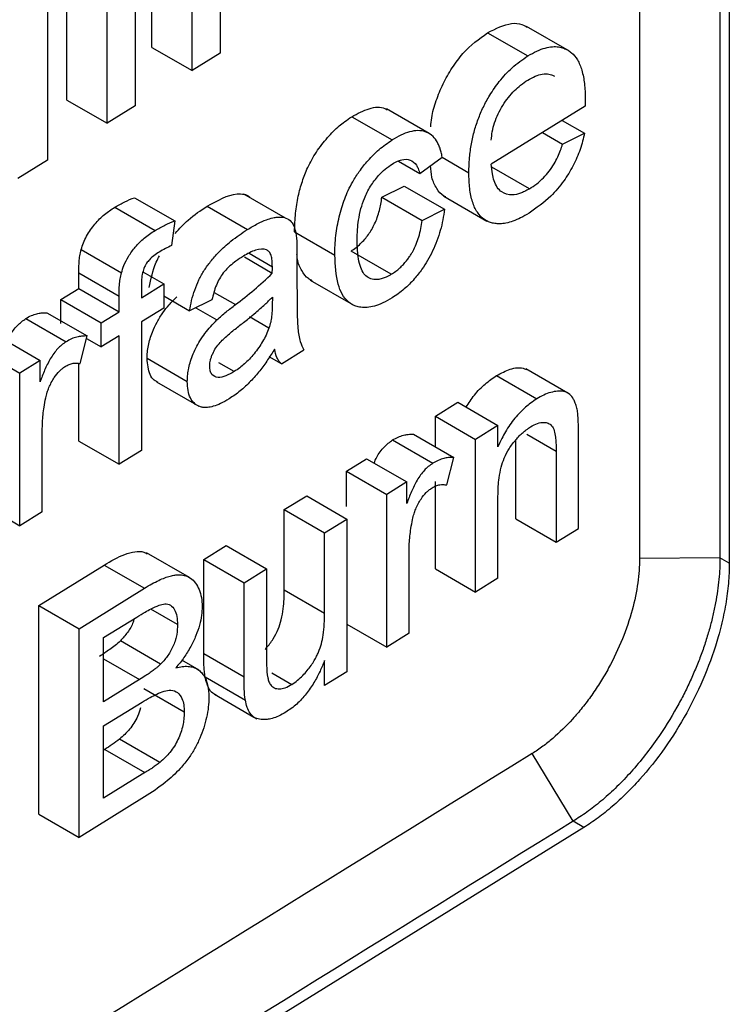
# Model space of a CAD drawing. Header units: millimetres. Extents: x -155 to 1130, y -373 to 1265.
# Tile 186 of 198: x 1073 to 1083, y 939 to 953. Entities that reach past the tile are written whole.
import ezdxf

# ---------------------------------------------------------------- set-up
doc = ezdxf.new("R2010")
doc.units = ezdxf.units.MM

msp = doc.modelspace()

# ---------------------------------------------------------------- linework, layer by layer
at = {"color": 7, "linetype": 'Continuous', "lineweight": 25}
for p, q in [((1081.814, 961.856), (1081.814, 945.525)), ((1082.945, 961.867), (1082.945, 945.537)), ((1083.076, 961.791), (1083.076, 945.461)), ((1074.958, 952.712), (1074.958, 956.068)), ((1075.524, 952.386), (1075.524, 955.741)), ((1073.763, 951.972), (1073.763, 955.328)), ((1074.724, 955.246), (1074.724, 951.89)), ((1075.919, 955.134), (1075.919, 952.63)), ((1074.329, 951.646), (1074.329, 955.001)), ((1073.493, 954.484), (1073.493, 951.128)), ((1079.678, 952.918), (1080.244, 952.592)), ((1080.83, 952.659), (1080.227, 953.007)), ((1074.958, 952.712), (1075.524, 952.386)), ((1075.919, 952.63), (1075.524, 952.386)), ((1073.763, 951.972), (1074.329, 951.646)), ((1081.051, 951.983), (1081.05, 951.886)), ((1074.724, 951.89), (1074.329, 951.646)), ((1078.857, 951.5), (1078.259, 951.846)), ((1081.05, 951.886), (1079.73, 951.069)), ((1077.769, 951.737), (1078.335, 951.41)), ((1080.727, 951.686), (1081.041, 951.504)), ((1080.45, 951.515), (1080.733, 951.351)), ((1080.733, 951.351), (1081.041, 951.504)), ((1073.493, 951.128), (1073.075, 950.87)), ((1078.424, 951.111), (1078.726, 950.937)), ((1078.726, 950.937), (1079.041, 951.169)), ((1079.039, 951.167), (1079.415, 950.95)), ((1080.266, 950.723), (1079.737, 951.028)), ((1078.192, 950.605), (1078.506, 950.763)), ((1078.506, 950.763), (1079.072, 950.436)), ((1074.715, 950.599), (1075.281, 950.273)), ((1076.838, 950.309), (1076.251, 950.647)), ((1078.192, 950.605), (1078.758, 950.279)), ((1079.065, 950.619), (1079.669, 950.271)), ((1074.437, 950.464), (1075.003, 950.137)), ((1075.735, 950.478), (1076.301, 950.151)), ((1078.758, 950.279), (1079.072, 950.436)), ((1075.281, 950.273), (1075.237, 949.925)), ((1076.965, 950.12), (1077.531, 949.793)), ((1073.965, 949.869), (1074.531, 949.542)), ((1076.259, 949.766), (1076.651, 949.539)), ((1076.326, 949.817), (1076.653, 949.628)), ((1076.999, 949.79), (1076.999, 949.331)), ((1078.325, 949.522), (1077.759, 949.848)), ((1073.931, 949.323), (1073.931, 949.541)), ((1073.931, 949.541), (1074.497, 949.215)), ((1074.833, 949.555), (1075.127, 949.386)), ((1073.68, 949.167), (1073.931, 949.323)), ((1073.931, 949.323), (1074.497, 948.996)), ((1074.812, 949.191), (1075.127, 949.386)), ((1074.812, 949.373), (1074.812, 949.191)), ((1075.127, 949.386), (1075.127, 949.047)), ((1077.186, 949.438), (1077.788, 949.091)), ((1073.68, 948.829), (1073.68, 949.167)), ((1073.68, 949.167), (1074.246, 948.841)), ((1074.497, 948.996), (1074.497, 949.215)), ((1075.127, 949.217), (1075.489, 949.008)), ((1076.653, 949.201), (1076.651, 949.091)), ((1075.127, 949.047), (1074.812, 948.852)), ((1075.804, 949.165), (1075.489, 949.008)), ((1075.577, 949.052), (1075.874, 948.881)), ((1073.187, 948.9), (1073.753, 948.573)), ((1073.482, 948.982), (1074.048, 948.655)), ((1074.246, 948.841), (1074.497, 948.996)), ((1076.605, 948.765), (1076.331, 948.923)), ((1074.246, 948.502), (1074.246, 948.841)), ((1074.812, 948.852), (1074.812, 947.046)), ((1072.821, 948.636), (1073.387, 948.309)), ((1073.949, 948.268), (1074.048, 948.655)), ((1074.039, 948.621), (1074.246, 948.502)), ((1074.497, 948.658), (1074.246, 948.502)), ((1074.497, 946.851), (1074.497, 948.658)), ((1072.538, 948.46), (1073.104, 948.134)), ((1074.891, 948.341), (1075.457, 948.014)), ((1076.779, 948.263), (1076.607, 948.362)), ((1076.779, 948.263), (1077.093, 948.458)), ((1073.387, 948.309), (1073.104, 948.134)), ((1073.387, 948.01), (1073.387, 948.309)), ((1073.931, 947.178), (1073.931, 948.268)), ((1076.116, 948.154), (1075.9, 948.279)), ((1073.104, 945.988), (1073.104, 948.134)), ((1079.804, 948.097), (1080.371, 947.771)), ((1080.808, 947.849), (1080.215, 948.192)), ((1075.024, 948.01), (1075.618, 947.667)), ((1078.944, 947.527), (1079.258, 947.722)), ((1079.258, 947.722), (1079.824, 947.395)), ((1078.944, 947.098), (1078.944, 947.527)), ((1078.944, 947.527), (1079.51, 947.2)), ((1079.824, 947.395), (1079.51, 947.2)), ((1079.824, 947.096), (1079.824, 947.395)), ((1073.418, 946.183), (1073.418, 947.323)), ((1078.638, 947.274), (1079.204, 946.948)), ((1080.957, 945.95), (1080.957, 947.263)), ((1073.931, 947.178), (1074.497, 946.851)), ((1078.343, 947.193), (1078.909, 946.866)), ((1079.51, 945.055), (1079.51, 947.2)), ((1080.076, 946.082), (1080.076, 947.197)), ((1074.812, 947.046), (1074.497, 946.851)), ((1080.642, 947.037), (1080.642, 945.756)), ((1077.694, 946.753), (1077.977, 946.928)), ((1077.977, 946.928), (1078.543, 946.602)), ((1079.105, 946.56), (1079.204, 946.948)), ((1077.694, 946.256), (1077.694, 946.753)), ((1077.694, 946.753), (1078.26, 946.426)), ((1078.543, 946.602), (1078.26, 946.426)), ((1078.543, 946.302), (1078.543, 946.602)), ((1078.944, 945.381), (1078.944, 946.608)), ((1076.821, 946.213), (1077.136, 946.408)), ((1077.136, 946.408), (1077.702, 946.081)), ((1078.26, 944.281), (1078.26, 946.426)), ((1079.824, 945.249), (1079.824, 946.4)), ((1072.538, 946.315), (1073.104, 945.988)), ((1073.418, 946.183), (1073.104, 945.988)), ((1076.821, 945.086), (1076.821, 946.213)), ((1076.821, 946.213), (1077.387, 945.886)), ((1077.387, 945.886), (1077.702, 946.081)), ((1077.702, 946.081), (1077.702, 943.935)), ((1080.076, 946.082), (1080.642, 945.756)), ((1077.387, 944.759), (1077.387, 945.886)), ((1080.642, 945.756), (1080.957, 945.95)), ((1075.689, 945.512), (1076.003, 945.707)), ((1076.003, 945.707), (1076.569, 945.38)), ((1075.487, 945.257), (1074.885, 945.605)), ((1078.574, 944.475), (1078.574, 945.615)), ((1073.369, 944.866), (1074.288, 945.435)), ((1074.288, 945.435), (1074.854, 945.108)), ((1075.689, 944.189), (1075.689, 945.512)), ((1075.689, 945.512), (1076.255, 945.185)), ((1082.945, 945.537), (1081.814, 945.525)), ((1083.076, 945.461), (1082.945, 945.537)), ((1076.255, 945.185), (1076.569, 945.38)), ((1076.569, 945.38), (1076.569, 944.213)), ((1078.944, 945.381), (1079.51, 945.055)), ((1076.255, 943.862), (1076.255, 945.185)), ((1079.824, 945.249), (1079.51, 945.055)), ((1073.935, 944.54), (1074.854, 945.108)), ((1076.821, 945.086), (1077.387, 944.759)), ((1073.369, 941.93), (1073.369, 944.866)), ((1073.369, 944.866), (1073.935, 944.54)), ((1075.319, 944.599), (1074.943, 944.816)), ((1074.281, 944.415), (1074.749, 944.704)), ((1077.702, 944.603), (1078.26, 944.281)), ((1073.935, 941.604), (1073.935, 944.54)), ((1078.574, 944.475), (1078.26, 944.281)), ((1074.281, 943.512), (1074.281, 944.415)), ((1075.082, 944.042), (1074.516, 944.369)), ((1075.689, 944.189), (1076.255, 943.862)), ((1075.623, 943.955), (1075.378, 944.097)), ((1077.387, 943.741), (1077.387, 944.091)), ((1076.645, 943.919), (1076.927, 943.757)), ((1077.702, 943.935), (1077.387, 943.741)), ((1074.787, 943.825), (1074.281, 943.512)), ((1075.706, 943.862), (1076.273, 943.536)), ((1075.414, 943.366), (1074.848, 943.693)), ((1074.281, 943.173), (1074.822, 943.508)), ((1075.84, 943.617), (1076.393, 943.298)), ((1076.395, 943.297), (1076.434, 943.274)), ((1074.281, 942.157), (1074.281, 943.173)), ((1075.072, 942.66), (1074.506, 942.987)), ((1074.296, 942.843), (1074.281, 942.834)), ((1074.296, 942.843), (1074.862, 942.516)), ((1080.88, 941.832), (1080.305, 942.783)), ((1074.862, 942.516), (1074.281, 942.157)), ((1074.856, 942.174), (1073.935, 941.604)), ((1073.369, 941.93), (1073.935, 941.604)), ((1081.03, 941.744), (1080.88, 941.832)), ((1081.03, 941.744), (1044.203, 918.946))]:
    msp.add_line(p, q, dxfattribs=at)
at = {"color": 8, "linetype": 'Continuous', "lineweight": 25}
for p, q in [((1075.834, 949.267), (1076.133, 949.095)), ((1080.23, 947.275), (1080.642, 947.037)), ((1074.281, 944.117), (1074.787, 943.825))]:
    msp.add_line(p, q, dxfattribs=at)
at = {"color": 7, "linetype": 'Continuous', "lineweight": 25}
for points, knots in [([(1079.678, 952.918), (1079.794, 952.976), (1079.966, 953.061), (1080.149, 953.049), (1080.213, 953.009), (1080.237, 952.994)], [0, 0, 0, 0, 0.555682, 0.831508, 1, 1, 1, 1]), ([(1078.88, 951.596), (1078.883, 951.638), (1078.891, 951.755), (1078.952, 951.962), (1079.048, 952.201), (1079.176, 952.426), (1079.38, 952.701), (1079.559, 952.831), (1079.678, 952.918)], [0, 0, 0, 0, 0.086508, 0.24225, 0.391778, 0.544289, 0.696173, 1, 1, 1, 1]), ([(1080.244, 952.592), (1080.287, 952.616), (1080.369, 952.664), (1080.486, 952.706), (1080.588, 952.724), (1080.676, 952.722), (1080.749, 952.703), (1080.808, 952.674), (1080.876, 952.626), (1080.948, 952.54), (1081.008, 952.39), (1081.046, 952.204), (1081.05, 952.058), (1081.051, 951.983)], [0, 0, 0, 0, 0.092481, 0.178065, 0.256717, 0.328398, 0.39321, 0.451214, 0.502298, 0.613388, 0.733397, 0.862253, 1, 1, 1, 1]), ([(1079.415, 950.95), (1079.417, 951.013), (1079.419, 951.137), (1079.444, 951.329), (1079.483, 951.517), (1079.542, 951.699), (1079.617, 951.874), (1079.715, 952.054), (1079.849, 952.247), (1080.03, 952.445), (1080.169, 952.54), (1080.244, 952.592)], [0, 0, 0, 0, 0.110771, 0.216259, 0.316376, 0.411289, 0.500851, 0.592825, 0.706661, 0.842284, 1, 1, 1, 1]), ([(1079.73, 951.408), (1079.734, 951.447), (1079.741, 951.526), (1079.785, 951.693), (1079.866, 951.862), (1079.97, 952.01), (1080.054, 952.105), (1080.147, 952.187), (1080.209, 952.229), (1080.243, 952.252)], [0, 0, 0, 0, 0.124876, 0.250055, 0.498467, 0.622377, 0.7489, 0.86507, 1, 1, 1, 1]), ([(1080.243, 952.252), (1080.278, 952.272), (1080.348, 952.312), (1080.449, 952.341), (1080.526, 952.343), (1080.582, 952.327), (1080.607, 952.314), (1080.621, 952.306)], [0, 0, 0, 0, 0.25091, 0.500079, 0.749816, 0.860894, 1, 1, 1, 1]), ([(1077.769, 951.737), (1077.851, 951.781), (1078.016, 951.869), (1078.187, 951.882), (1078.257, 951.842), (1078.268, 951.836)], [0, 0, 0, 0, 0.455913, 0.912978, 1, 1, 1, 1]), ([(1076.965, 950.12), (1076.966, 950.164), (1076.968, 950.249), (1076.978, 950.377), (1076.994, 950.5), (1077.022, 950.649), (1077.069, 950.823), (1077.15, 951.034), (1077.27, 951.248), (1077.398, 951.413), (1077.509, 951.532), (1077.59, 951.607), (1077.677, 951.675), (1077.736, 951.714), (1077.769, 951.737)], [0, 0, 0, 0, 0.07781, 0.150735, 0.219091, 0.28326, 0.394743, 0.497996, 0.618762, 0.748617, 0.811511, 0.873617, 0.928449, 1, 1, 1, 1]), ([(1079.041, 951.169), (1079.036, 951.193), (1079.027, 951.236), (1079.01, 951.296), (1078.988, 951.349), (1078.953, 951.416), (1078.895, 951.483), (1078.805, 951.531), (1078.7, 951.548), (1078.583, 951.529), (1078.46, 951.482), (1078.377, 951.434), (1078.335, 951.41)], [0, 0, 0, 0, 0.0691, 0.124523, 0.187023, 0.248206, 0.372504, 0.498571, 0.622772, 0.749355, 0.874598, 1, 1, 1, 1]), ([(1077.531, 949.793), (1077.531, 949.838), (1077.533, 949.927), (1077.545, 950.063), (1077.563, 950.197), (1077.591, 950.329), (1077.625, 950.458), (1077.667, 950.581), (1077.719, 950.704), (1077.786, 950.834), (1077.879, 950.978), (1078.003, 951.132), (1078.158, 951.289), (1078.274, 951.368), (1078.335, 951.41)], [0, 0, 0, 0, 0.080335, 0.157706, 0.232032, 0.303568, 0.372347, 0.438021, 0.500565, 0.568351, 0.65255, 0.752155, 0.868173, 1, 1, 1, 1]), ([(1081.041, 951.504), (1081.033, 951.467), (1081.016, 951.392), (1080.98, 951.278), (1080.936, 951.163), (1080.882, 951.05), (1080.82, 950.939), (1080.72, 950.789), (1080.536, 950.572), (1080.365, 950.453), (1080.261, 950.381)], [0, 0, 0, 0, 0.0821883, 0.1649338, 0.2481548, 0.3319502, 0.4162597, 0.5010677, 0.6970042, 1, 1, 1, 1]), ([(1080.266, 950.723), (1080.3, 950.746), (1080.367, 950.79), (1080.462, 950.875), (1080.544, 950.969), (1080.613, 951.069), (1080.665, 951.169), (1080.704, 951.263), (1080.724, 951.323), (1080.733, 951.351)], [0, 0, 0, 0, 0.1775048, 0.3436985, 0.4974508, 0.6394082, 0.7710418, 0.8914222, 1, 1, 1, 1]), ([(1078.337, 951.072), (1078.362, 951.086), (1078.407, 951.111), (1078.496, 951.143), (1078.596, 951.139), (1078.668, 951.08), (1078.705, 951.005), (1078.719, 950.961), (1078.726, 950.937)], [0, 0, 0, 0, 0.137856, 0.249415, 0.499318, 0.749555, 0.858241, 1, 1, 1, 1]), ([(1077.845, 949.998), (1077.846, 950.049), (1077.848, 950.141), (1077.864, 950.29), (1077.893, 950.437), (1077.946, 950.6), (1078.028, 950.763), (1078.133, 950.902), (1078.239, 951.006), (1078.305, 951.05), (1078.337, 951.072)], [0, 0, 0, 0, 0.137661, 0.249181, 0.383049, 0.499499, 0.642602, 0.784991, 0.892496, 1, 1, 1, 1]), ([(1079.093, 950.609), (1079.083, 950.613), (1079.029, 950.635), (1078.96, 950.728), (1078.889, 950.866), (1078.88, 950.992), (1078.876, 951.048)], [0, 0, 0, 0, 0.075429, 0.39192, 0.729374, 1, 1, 1, 1]), ([(1080.266, 950.723), (1080.243, 950.71), (1080.202, 950.687), (1080.12, 950.65), (1080.004, 950.627), (1079.889, 950.658), (1079.811, 950.741), (1079.768, 950.83), (1079.742, 950.942), (1079.734, 951.024), (1079.73, 951.069)], [0, 0, 0, 0, 0.078305, 0.142639, 0.285765, 0.499179, 0.620647, 0.749076, 0.862751, 1, 1, 1, 1]), ([(1080.261, 950.381), (1080.222, 950.358), (1080.146, 950.314), (1080.037, 950.268), (1079.939, 950.239), (1079.854, 950.229), (1079.781, 950.234), (1079.719, 950.248), (1079.669, 950.27), (1079.603, 950.31), (1079.527, 950.391), (1079.461, 950.539), (1079.421, 950.727), (1079.417, 950.874), (1079.415, 950.95)], [0, 0, 0, 0, 0.083804, 0.161592, 0.233331, 0.298923, 0.35848, 0.411995, 0.459444, 0.500816, 0.613769, 0.73461, 0.863318, 1, 1, 1, 1]), ([(1074.437, 950.464), (1074.461, 950.478), (1074.508, 950.505), (1074.601, 950.554), (1074.669, 950.581), (1074.715, 950.599)], [0, 0, 0, 0, 0.257922, 0.500183, 1, 1, 1, 1]), ([(1075.735, 950.478), (1075.881, 950.559), (1076.066, 950.663), (1076.253, 950.651), (1076.316, 950.631), (1076.337, 950.601), (1076.34, 950.596)], [0, 0, 0, 0, 0.644036, 0.816623, 0.969794, 1, 1, 1, 1]), ([(1077.759, 949.848), (1077.782, 949.864), (1077.828, 949.894), (1077.892, 949.95), (1077.951, 950.012), (1078.004, 950.079), (1078.051, 950.153), (1078.094, 950.234), (1078.13, 950.324), (1078.159, 950.417), (1078.179, 950.512), (1078.187, 950.573), (1078.192, 950.605)], [0, 0, 0, 0, 0.106276, 0.205434, 0.299285, 0.389958, 0.47981, 0.57126, 0.673835, 0.785474, 0.88381, 1, 1, 1, 1]), ([(1073.965, 949.869), (1073.975, 949.901), (1073.995, 949.965), (1074.056, 950.09), (1074.155, 950.234), (1074.293, 950.37), (1074.389, 950.433), (1074.437, 950.464)], [0, 0, 0, 0, 0.1244765, 0.248287, 0.4982098, 0.7483864, 1, 1, 1, 1]), ([(1075.286, 950.097), (1075.346, 950.163), (1075.49, 950.32), (1075.645, 950.42), (1075.735, 950.478)], [0, 0, 0, 0, 0.419776, 1, 1, 1, 1]), ([(1079.072, 950.436), (1079.066, 950.387), (1079.052, 950.29), (1079.016, 950.141), (1078.968, 949.994), (1078.907, 949.851), (1078.836, 949.717), (1078.751, 949.583), (1078.642, 949.444), (1078.5, 949.301), (1078.394, 949.229), (1078.336, 949.189)], [0, 0, 0, 0, 0.104886, 0.207453, 0.307577, 0.405331, 0.500899, 0.592127, 0.705624, 0.841516, 1, 1, 1, 1]), ([(1076.301, 950.151), (1076.351, 950.18), (1076.44, 950.233), (1076.56, 950.288), (1076.652, 950.316), (1076.738, 950.329), (1076.824, 950.326), (1076.905, 950.285), (1076.958, 950.206), (1076.975, 950.137), (1076.984, 950.103)], [0, 0, 0, 0, 0.171001, 0.311295, 0.420857, 0.499936, 0.632508, 0.759116, 0.881764, 1, 1, 1, 1]), ([(1078.325, 949.522), (1078.346, 949.535), (1078.386, 949.561), (1078.443, 949.609), (1078.493, 949.659), (1078.536, 949.709), (1078.572, 949.757), (1078.602, 949.802), (1078.657, 949.895), (1078.724, 950.061), (1078.746, 950.203), (1078.758, 950.279)], [0, 0, 0, 0, 0.095413, 0.1829966, 0.2626166, 0.3344292, 0.3984873, 0.4546709, 0.5029489, 0.7354585, 1, 1, 1, 1]), ([(1074.531, 949.542), (1074.542, 949.577), (1074.566, 949.655), (1074.633, 949.781), (1074.729, 949.916), (1074.858, 950.042), (1074.952, 950.104), (1075.003, 950.137)], [0, 0, 0, 0, 0.135405, 0.303372, 0.503238, 0.734962, 1, 1, 1, 1]), ([(1075.003, 950.137), (1075.05, 950.165), (1075.096, 950.191), (1075.189, 950.236), (1075.235, 950.255), (1075.281, 950.273)], [0, 0, 0, 0, 0.5, 0.5, 1, 1, 1, 1]), ([(1075.489, 949.008), (1075.498, 949.056), (1075.515, 949.153), (1075.559, 949.3), (1075.618, 949.444), (1075.693, 949.58), (1075.788, 949.71), (1075.913, 949.85), (1076.087, 950.01), (1076.224, 950.1), (1076.301, 950.151)], [0, 0, 0, 0, 0.103582, 0.205559, 0.30546, 0.403772, 0.500843, 0.617223, 0.783464, 1, 1, 1, 1]), ([(1078.325, 949.522), (1078.302, 949.508), (1078.258, 949.484), (1078.194, 949.458), (1078.134, 949.446), (1078.067, 949.447), (1077.998, 949.47), (1077.936, 949.527), (1077.89, 949.617), (1077.863, 949.73), (1077.848, 949.86), (1077.846, 949.95), (1077.845, 949.998)], [0, 0, 0, 0, 0.077641, 0.142438, 0.214315, 0.285486, 0.392228, 0.500039, 0.61679, 0.750067, 0.865197, 1, 1, 1, 1]), ([(1073.931, 949.541), (1073.932, 949.571), (1073.932, 949.623), (1073.937, 949.703), (1073.945, 949.783), (1073.958, 949.84), (1073.965, 949.869)], [0, 0, 0, 0, 0.28005, 0.500729, 0.750369, 1, 1, 1, 1]), ([(1075.237, 949.925), (1075.208, 949.912), (1075.178, 949.899), (1075.12, 949.869), (1075.09, 949.852), (1075.061, 949.834)], [0, 0, 0, 0, 0.5, 0.5, 1, 1, 1, 1]), ([(1076.572, 949.866), (1076.527, 949.881), (1076.474, 949.879), (1076.361, 949.843), (1076.303, 949.812), (1076.245, 949.777)], [0, 0, 0, 0, 0.5, 0.5, 1, 1, 1, 1]), ([(1076.653, 949.628), (1076.652, 949.658), (1076.651, 949.714), (1076.637, 949.786), (1076.612, 949.84), (1076.585, 949.858), (1076.572, 949.866)], [0, 0, 0, 0, 0.287218, 0.550052, 0.787318, 1, 1, 1, 1]), ([(1075.061, 949.834), (1075.035, 949.818), (1074.99, 949.788), (1074.93, 949.734), (1074.889, 949.686), (1074.856, 949.632), (1074.83, 949.561), (1074.814, 949.469), (1074.813, 949.407), (1074.812, 949.373)], [0, 0, 0, 0, 0.181172, 0.325675, 0.432497, 0.500889, 0.634724, 0.800777, 1, 1, 1, 1]), ([(1074.923, 949.335), (1074.946, 949.454), (1074.974, 949.606), (1075.05, 949.753), (1075.066, 949.783)], [0, 0, 0, 0, 0.791469, 1, 1, 1, 1]), ([(1076.245, 949.777), (1076.21, 949.754), (1076.147, 949.714), (1076.064, 949.647), (1076.005, 949.59), (1075.934, 949.508), (1075.852, 949.362), (1075.82, 949.234), (1075.804, 949.165)], [0, 0, 0, 0, 0.18321, 0.32774, 0.434358, 0.501492, 0.734645, 1, 1, 1, 1]), ([(1077.213, 949.431), (1077.194, 949.44), (1077.134, 949.468), (1077.064, 949.573), (1077.007, 949.688), (1077, 949.779), (1076.998, 949.801)], [0, 0, 0, 0, 0.157783, 0.506163, 0.876506, 1, 1, 1, 1]), ([(1078.336, 949.189), (1078.292, 949.164), (1078.209, 949.116), (1078.09, 949.071), (1077.987, 949.053), (1077.899, 949.055), (1077.827, 949.072), (1077.769, 949.099), (1077.666, 949.174), (1077.55, 949.382), (1077.537, 949.649), (1077.531, 949.793)], [0, 0, 0, 0, 0.094497, 0.181459, 0.260923, 0.332781, 0.397041, 0.453793, 0.503087, 0.73261, 1, 1, 1, 1]), ([(1074.497, 949.215), (1074.498, 949.267), (1074.498, 949.319), (1074.505, 949.401), (1074.508, 949.429), (1074.517, 949.485), (1074.524, 949.513), (1074.531, 949.542)], [0, 0, 0, 0, 0.5, 0.5, 0.75, 0.75, 1, 1, 1, 1]), ([(1076.999, 949.331), (1077, 949.226), (1077.001, 949.034), (1077.006, 948.775), (1077.034, 948.583), (1077.076, 948.495), (1077.093, 948.458)], [0, 0, 0, 0, 0.333479, 0.611318, 0.833117, 1, 1, 1, 1]), ([(1074.891, 948.341), (1074.892, 948.369), (1074.894, 948.427), (1074.913, 948.55), (1074.956, 948.694), (1075.029, 948.852), (1075.11, 948.981), (1075.205, 949.101), (1075.272, 949.17), (1075.308, 949.207)], [0, 0, 0, 0, 0.10007, 0.199546, 0.399161, 0.548042, 0.698873, 0.839269, 1, 1, 1, 1]), ([(1076.18, 948.791), (1076.226, 948.828), (1076.306, 948.89), (1076.429, 948.991), (1076.541, 949.089), (1076.618, 949.166), (1076.653, 949.201)], [0, 0, 0, 0, 0.290844, 0.500224, 0.771454, 1, 1, 1, 1]), ([(1075.874, 948.881), (1075.917, 948.92), (1075.959, 948.958), (1076.046, 949.028), (1076.089, 949.061), (1076.133, 949.095)], [0, 0, 0, 0, 0.5, 0.5, 1, 1, 1, 1]), ([(1076.651, 949.091), (1076.651, 949.062), (1076.65, 949.011), (1076.644, 948.942), (1076.637, 948.891), (1076.627, 948.835), (1076.614, 948.793), (1076.605, 948.765)], [0, 0, 0, 0, 0.27857, 0.501285, 0.637382, 0.750722, 1, 1, 1, 1]), ([(1072.927, 948.575), (1072.938, 948.603), (1072.972, 948.686), (1073.066, 948.809), (1073.147, 948.87), (1073.187, 948.9)], [0, 0, 0, 0, 0.207454, 0.6029405, 1, 1, 1, 1]), ([(1073.187, 948.9), (1073.213, 948.915), (1073.265, 948.944), (1073.338, 948.968), (1073.41, 948.981), (1073.456, 948.982), (1073.482, 948.982)], [0, 0, 0, 0, 0.250646, 0.501092, 0.725879, 1, 1, 1, 1]), ([(1075.457, 948.014), (1075.458, 948.04), (1075.459, 948.094), (1075.471, 948.182), (1075.495, 948.278), (1075.529, 948.38), (1075.575, 948.485), (1075.634, 948.592), (1075.706, 948.693), (1075.786, 948.792), (1075.845, 948.851), (1075.874, 948.881)], [0, 0, 0, 0, 0.090725, 0.186532, 0.287503, 0.393419, 0.504561, 0.620726, 0.74199, 0.868505, 1, 1, 1, 1]), ([(1075.772, 948.23), (1075.773, 948.245), (1075.774, 948.272), (1075.781, 948.315), (1075.795, 948.359), (1075.818, 948.418), (1075.858, 948.491), (1075.915, 948.563), (1075.98, 948.627), (1076.067, 948.703), (1076.135, 948.757), (1076.18, 948.791)], [0, 0, 0, 0, 0.067802, 0.124599, 0.184248, 0.249781, 0.370974, 0.499615, 0.60973, 0.749796, 1, 1, 1, 1]), ([(1076.605, 948.765), (1076.592, 948.732), (1076.567, 948.668), (1076.517, 948.576), (1076.459, 948.488), (1076.377, 948.377), (1076.286, 948.281), (1076.191, 948.204), (1076.143, 948.172), (1076.116, 948.154)], [0, 0, 0, 0, 0.124815, 0.248983, 0.36761, 0.499794, 0.749637, 0.861895, 1, 1, 1, 1]), ([(1074.048, 948.655), (1074.022, 948.655), (1073.976, 948.654), (1073.904, 948.641), (1073.83, 948.617), (1073.779, 948.588), (1073.753, 948.573)], [0, 0, 0, 0, 0.273707, 0.501196, 0.750604, 1, 1, 1, 1]), ([(1073.753, 948.573), (1073.731, 948.558), (1073.691, 948.53), (1073.632, 948.474), (1073.579, 948.409), (1073.514, 948.31), (1073.449, 948.174), (1073.408, 948.064), (1073.387, 948.01)], [0, 0, 0, 0, 0.134203, 0.24952, 0.371843, 0.499623, 0.749277, 1, 1, 1, 1]), ([(1075.045, 948.002), (1075.026, 948.012), (1074.981, 948.035), (1074.91, 948.133), (1074.899, 948.258), (1074.891, 948.341)], [0, 0, 0, 0, 0.191473, 0.461328, 1, 1, 1, 1]), ([(1076.684, 948.468), (1076.652, 948.418), (1076.585, 948.314), (1076.474, 948.16), (1076.345, 948.012), (1076.2, 947.874), (1076.097, 947.806), (1076.044, 947.771)], [0, 0, 0, 0, 0.174797, 0.362221, 0.561951, 0.774724, 1, 1, 1, 1]), ([(1076.779, 948.263), (1076.767, 948.275), (1076.755, 948.288), (1076.734, 948.317), (1076.725, 948.333), (1076.702, 948.385), (1076.692, 948.426), (1076.684, 948.468)], [0, 0, 0, 0, 0.25, 0.25, 0.5, 0.5, 1, 1, 1, 1]), ([(1073.467, 947.783), (1073.474, 947.809), (1073.486, 947.858), (1073.52, 947.956), (1073.576, 948.062), (1073.644, 948.149), (1073.698, 948.197), (1073.726, 948.216), (1073.741, 948.227)], [0, 0, 0, 0, 0.157075, 0.28404, 0.56951, 0.783653, 0.882278, 1, 1, 1, 1]), ([(1073.741, 948.227), (1073.76, 948.237), (1073.797, 948.258), (1073.849, 948.272), (1073.9, 948.275), (1073.932, 948.27), (1073.949, 948.268)], [0, 0, 0, 0, 0.25107, 0.500165, 0.721674, 1, 1, 1, 1]), ([(1076.116, 948.154), (1076.077, 948.132), (1075.999, 948.086), (1075.886, 948.061), (1075.81, 948.096), (1075.776, 948.161), (1075.773, 948.207), (1075.772, 948.23)], [0, 0, 0, 0, 0.249221, 0.499051, 0.748326, 0.873948, 1, 1, 1, 1]), ([(1079.804, 948.097), (1079.869, 948.132), (1079.999, 948.2), (1080.144, 948.219), (1080.207, 948.19), (1080.222, 948.183)], [0, 0, 0, 0, 0.432822, 0.868428, 1, 1, 1, 1]), ([(1079.377, 947.653), (1079.414, 947.712), (1079.494, 947.836), (1079.644, 947.988), (1079.751, 948.061), (1079.804, 948.097)], [0, 0, 0, 0, 0.307676, 0.652692, 1, 1, 1, 1]), ([(1076.044, 947.771), (1076.004, 947.747), (1075.929, 947.703), (1075.827, 947.666), (1075.744, 947.647), (1075.681, 947.649), (1075.617, 947.664), (1075.553, 947.703), (1075.496, 947.781), (1075.462, 947.886), (1075.459, 947.971), (1075.457, 948.014)], [0, 0, 0, 0, 0.137387, 0.256415, 0.356581, 0.437837, 0.500581, 0.625404, 0.75016, 0.874948, 1, 1, 1, 1]), ([(1073.418, 947.323), (1073.419, 947.363), (1073.421, 947.436), (1073.429, 947.547), (1073.444, 947.661), (1073.459, 947.74), (1073.467, 947.783)], [0, 0, 0, 0, 0.271542, 0.5004, 0.732871, 1, 1, 1, 1]), ([(1080.941, 947.605), (1080.935, 947.63), (1080.924, 947.676), (1080.902, 947.737), (1080.87, 947.797), (1080.821, 947.849), (1080.746, 947.879), (1080.659, 947.882), (1080.567, 947.864), (1080.469, 947.828), (1080.403, 947.79), (1080.371, 947.771)], [0, 0, 0, 0, 0.0928933, 0.1755427, 0.248734, 0.3755968, 0.4989933, 0.6213746, 0.7492554, 0.8741645, 1, 1, 1, 1]), ([(1080.371, 947.771), (1080.341, 947.751), (1080.288, 947.715), (1080.182, 947.632), (1080.058, 947.503), (1079.948, 947.347), (1079.875, 947.207), (1079.842, 947.136), (1079.824, 947.096)], [0, 0, 0, 0, 0.138121, 0.248777, 0.49818, 0.748037, 0.858944, 1, 1, 1, 1]), ([(1080.957, 947.263), (1080.957, 947.297), (1080.956, 947.356), (1080.954, 947.446), (1080.951, 947.527), (1080.944, 947.581), (1080.941, 947.605)], [0, 0, 0, 0, 0.290855, 0.500241, 0.778655, 1, 1, 1, 1]), ([(1079.824, 946.4), (1079.825, 946.446), (1079.827, 946.531), (1079.84, 946.667), (1079.865, 946.8), (1079.91, 946.942), (1079.981, 947.077), (1080.058, 947.178), (1080.125, 947.252), (1080.174, 947.298), (1080.227, 947.341), (1080.263, 947.364), (1080.283, 947.378)], [0, 0, 0, 0, 0.136361, 0.247496, 0.383221, 0.496468, 0.616575, 0.748076, 0.809102, 0.873825, 0.927283, 1, 1, 1, 1]), ([(1080.283, 947.378), (1080.315, 947.396), (1080.38, 947.432), (1080.465, 947.445), (1080.533, 947.432), (1080.603, 947.38), (1080.632, 947.273), (1080.641, 947.143), (1080.642, 947.076), (1080.642, 947.037)], [0, 0, 0, 0, 0.1426105, 0.2857125, 0.3954016, 0.4997926, 0.7491913, 0.8535942, 1, 1, 1, 1]), ([(1078.343, 947.193), (1078.369, 947.207), (1078.421, 947.236), (1078.494, 947.261), (1078.567, 947.274), (1078.612, 947.274), (1078.638, 947.274)], [0, 0, 0, 0, 0.250646, 0.5010918, 0.7258793, 1, 1, 1, 1]), ([(1078.083, 946.867), (1078.094, 946.896), (1078.128, 946.979), (1078.222, 947.102), (1078.303, 947.162), (1078.343, 947.193)], [0, 0, 0, 0, 0.207454, 0.60294, 1, 1, 1, 1]), ([(1078.909, 946.866), (1078.887, 946.851), (1078.847, 946.822), (1078.788, 946.767), (1078.735, 946.702), (1078.67, 946.602), (1078.605, 946.466), (1078.564, 946.357), (1078.543, 946.302)], [0, 0, 0, 0, 0.1342032, 0.2495204, 0.3718431, 0.4996227, 0.7492767, 1, 1, 1, 1]), ([(1079.204, 946.948), (1079.178, 946.947), (1079.132, 946.947), (1079.06, 946.934), (1078.986, 946.909), (1078.935, 946.88), (1078.909, 946.866)], [0, 0, 0, 0, 0.273707, 0.501196, 0.750604, 1, 1, 1, 1]), ([(1078.897, 946.52), (1078.916, 946.53), (1078.953, 946.551), (1079.005, 946.565), (1079.056, 946.568), (1079.088, 946.563), (1079.105, 946.56)], [0, 0, 0, 0, 0.25107, 0.500165, 0.721674, 1, 1, 1, 1]), ([(1078.623, 946.075), (1078.63, 946.102), (1078.642, 946.151), (1078.676, 946.249), (1078.732, 946.355), (1078.801, 946.441), (1078.854, 946.489), (1078.882, 946.509), (1078.897, 946.52)], [0, 0, 0, 0, 0.157075, 0.28404, 0.56951, 0.783653, 0.882278, 1, 1, 1, 1]), ([(1078.574, 945.615), (1078.575, 945.655), (1078.577, 945.729), (1078.585, 945.84), (1078.6, 945.953), (1078.615, 946.033), (1078.623, 946.075)], [0, 0, 0, 0, 0.271542, 0.5004, 0.732871, 1, 1, 1, 1]), ([(1074.288, 945.435), (1074.385, 945.492), (1074.533, 945.577), (1074.719, 945.626), (1074.828, 945.629), (1074.877, 945.602), (1074.893, 945.593)], [0, 0, 0, 0, 0.448483, 0.681914, 0.897862, 1, 1, 1, 1]), ([(1081.814, 945.525), (1081.814, 945.416), (1081.797, 945.181), (1081.718, 944.798), (1081.58, 944.391), (1081.42, 944.052), (1081.268, 943.791), (1081.144, 943.604), (1081.012, 943.429), (1080.832, 943.217), (1080.645, 943.034), (1080.452, 942.881), (1080.355, 942.814), (1080.305, 942.783)], [0, 0, 0, 0, 0.115258, 0.237482, 0.364901, 0.495188, 0.5606, 0.625721, 0.690214, 0.753765, 0.876886, 0.936025, 1, 1, 1, 1]), ([(1082.945, 945.537), (1082.944, 945.487), (1082.943, 945.388), (1082.931, 945.232), (1082.912, 945.07), (1082.884, 944.901), (1082.847, 944.726), (1082.802, 944.547), (1082.747, 944.364), (1082.683, 944.178), (1082.61, 943.992), (1082.529, 943.805), (1082.439, 943.62), (1082.29, 943.34), (1082.046, 942.949), (1081.745, 942.571), (1081.475, 942.293), (1081.274, 942.113), (1081.076, 941.957), (1080.944, 941.873), (1080.88, 941.832)], [0, 0, 0, 0, 0.037961, 0.076801, 0.116478, 0.156938, 0.198121, 0.239958, 0.282374, 0.325283, 0.368596, 0.412217, 0.456047, 0.499982, 0.613942, 0.749387, 0.814744, 0.878453, 0.940269, 1, 1, 1, 1]), ([(1083.076, 945.461), (1083.076, 945.414), (1083.075, 945.321), (1083.065, 945.178), (1083.049, 945.033), (1083.027, 944.885), (1082.998, 944.734), (1082.963, 944.582), (1082.888, 944.3), (1082.743, 943.885), (1082.487, 943.354), (1082.176, 942.854), (1081.879, 942.481), (1081.628, 942.217), (1081.432, 942.037), (1081.232, 941.876), (1081.098, 941.788), (1081.03, 941.744)], [0, 0, 0, 0, 0.036013, 0.071748, 0.107316, 0.142832, 0.178409, 0.214163, 0.250205, 0.374954, 0.499822, 0.624515, 0.749326, 0.811597, 0.874224, 0.937201, 1, 1, 1, 1]), ([(1074.854, 945.108), (1074.889, 945.13), (1074.957, 945.17), (1075.053, 945.219), (1075.139, 945.256), (1075.215, 945.281), (1075.279, 945.295), (1075.333, 945.299), (1075.375, 945.296), (1075.433, 945.286), (1075.503, 945.256), (1075.573, 945.186), (1075.625, 945.092), (1075.66, 944.982), (1075.664, 944.894), (1075.665, 944.85)], [0, 0, 0, 0, 0.091197, 0.174168, 0.249005, 0.315784, 0.374335, 0.424772, 0.467117, 0.501306, 0.603433, 0.704233, 0.804335, 0.90286, 1, 1, 1, 1]), ([(1076.55, 944.249), (1076.556, 944.255), (1076.598, 944.298), (1076.664, 944.393), (1076.737, 944.529), (1076.784, 944.675), (1076.817, 944.864), (1076.82, 944.999), (1076.821, 945.086)], [0, 0, 0, 0, 0.030625, 0.196923, 0.353391, 0.501557, 0.677398, 1, 1, 1, 1]), ([(1074.749, 944.704), (1074.787, 944.728), (1074.854, 944.768), (1074.958, 944.826), (1075.051, 944.869), (1075.146, 944.895), (1075.225, 944.875), (1075.281, 944.81), (1075.315, 944.716), (1075.318, 944.638), (1075.319, 944.599)], [0, 0, 0, 0, 0.145553, 0.249751, 0.393563, 0.499804, 0.620438, 0.749676, 0.874537, 1, 1, 1, 1]), ([(1075.665, 944.85), (1075.664, 944.81), (1075.661, 944.727), (1075.63, 944.588), (1075.58, 944.439), (1075.506, 944.284), (1075.411, 944.13), (1075.336, 944.038), (1075.297, 943.99)], [0, 0, 0, 0, 0.142888, 0.295395, 0.457361, 0.628578, 0.809529, 1, 1, 1, 1]), ([(1076.927, 943.757), (1076.954, 943.775), (1077.006, 943.81), (1077.079, 943.878), (1077.142, 943.949), (1077.196, 944.019), (1077.24, 944.087), (1077.274, 944.15), (1077.33, 944.269), (1077.383, 944.485), (1077.386, 944.658), (1077.387, 944.759)], [0, 0, 0, 0, 0.094444, 0.181306, 0.260932, 0.332879, 0.396927, 0.453224, 0.502033, 0.709764, 1, 1, 1, 1]), ([(1074.71, 944.68), (1074.705, 944.664), (1074.687, 944.598), (1074.619, 944.482), (1074.55, 944.407), (1074.516, 944.369)], [0, 0, 0, 0, 0.139816, 0.570952, 1, 1, 1, 1]), ([(1075.319, 944.599), (1075.318, 944.553), (1075.316, 944.485), (1075.291, 944.384), (1075.256, 944.283), (1075.203, 944.186), (1075.137, 944.101), (1075.102, 944.063), (1075.082, 944.042)], [0, 0, 0, 0, 0.24802, 0.369981, 0.498772, 0.748483, 0.8601, 1, 1, 1, 1]), ([(1074.516, 944.369), (1074.492, 944.345), (1074.468, 944.323), (1074.419, 944.286), (1074.394, 944.267), (1074.32, 944.214), (1074.271, 944.182), (1074.221, 944.151)], [0, 0, 0, 0, 0.25, 0.25, 0.5, 0.5, 1, 1, 1, 1]), ([(1075.706, 943.862), (1075.703, 943.889), (1075.696, 943.94), (1075.691, 944.017), (1075.689, 944.1), (1075.689, 944.156), (1075.689, 944.189)], [0, 0, 0, 0, 0.253524, 0.499923, 0.70747, 1, 1, 1, 1]), ([(1076.569, 944.213), (1076.57, 944.15), (1076.57, 944.088), (1076.574, 943.964), (1076.576, 943.903), (1076.588, 943.848)], [0, 0, 0, 0, 0.5, 0.5, 1, 1, 1, 1]), ([(1077.387, 944.091), (1077.367, 944.041), (1077.323, 943.936), (1077.238, 943.776), (1077.128, 943.617), (1076.993, 943.469), (1076.894, 943.401), (1076.842, 943.366)], [0, 0, 0, 0, 0.169189, 0.353856, 0.553508, 0.768949, 1, 1, 1, 1]), ([(1075.082, 944.042), (1075.069, 944.03), (1075.045, 944.007), (1075.006, 943.974), (1074.97, 943.948), (1074.925, 943.914), (1074.866, 943.874), (1074.816, 943.843), (1074.787, 943.825)], [0, 0, 0, 0, 0.135725, 0.24898, 0.40247, 0.499134, 0.708579, 1, 1, 1, 1]), ([(1075.297, 943.99), (1075.327, 943.997), (1075.386, 944.011), (1075.468, 944.013), (1075.541, 944), (1075.605, 943.97), (1075.657, 943.926), (1075.698, 943.87), (1075.728, 943.805), (1075.747, 943.732), (1075.758, 943.655), (1075.759, 943.601), (1075.76, 943.574)], [0, 0, 0, 0, 0.11631, 0.229014, 0.337853, 0.443089, 0.544972, 0.643291, 0.737886, 0.828834, 0.916202, 1, 1, 1, 1]), ([(1075.861, 943.61), (1075.85, 943.614), (1075.815, 943.626), (1075.75, 943.698), (1075.724, 943.797), (1075.706, 943.862)], [0, 0, 0, 0, 0.117019, 0.410557, 1, 1, 1, 1]), ([(1076.273, 943.536), (1076.264, 943.587), (1076.259, 943.64), (1076.255, 943.75), (1076.255, 943.806), (1076.255, 943.862)], [0, 0, 0, 0, 0.5, 0.5, 1, 1, 1, 1]), ([(1076.588, 943.848), (1076.593, 943.829), (1076.604, 943.788), (1076.635, 943.738), (1076.683, 943.701), (1076.751, 943.689), (1076.834, 943.705), (1076.895, 943.739), (1076.927, 943.757)], [0, 0, 0, 0, 0.1269235, 0.2697556, 0.4289204, 0.6028678, 0.7934529, 1, 1, 1, 1]), ([(1074.822, 943.508), (1074.86, 943.53), (1074.929, 943.571), (1075.031, 943.624), (1075.131, 943.666), (1075.234, 943.682), (1075.324, 943.649), (1075.382, 943.57), (1075.41, 943.472), (1075.413, 943.401), (1075.414, 943.366)], [0, 0, 0, 0, 0.13574, 0.247403, 0.370907, 0.49651, 0.639742, 0.783588, 0.891689, 1, 1, 1, 1]), ([(1075.76, 943.574), (1075.759, 943.529), (1075.756, 943.439), (1075.731, 943.294), (1075.69, 943.147), (1075.634, 943), (1075.567, 942.857), (1075.474, 942.711), (1075.336, 942.543), (1075.124, 942.349), (1074.954, 942.238), (1074.856, 942.174)], [0, 0, 0, 0, 0.0850902, 0.1696271, 0.2538636, 0.3375929, 0.4204283, 0.5027159, 0.6088526, 0.7743128, 1, 1, 1, 1]), ([(1076.842, 943.366), (1076.808, 943.346), (1076.744, 943.309), (1076.655, 943.277), (1076.581, 943.263), (1076.52, 943.26), (1076.459, 943.266), (1076.395, 943.288), (1076.337, 943.348), (1076.295, 943.431), (1076.28, 943.501), (1076.273, 943.536)], [0, 0, 0, 0, 0.130065, 0.244932, 0.345046, 0.430253, 0.500071, 0.619144, 0.742364, 0.8696, 1, 1, 1, 1]), ([(1074.8, 943.427), (1074.788, 943.386), (1074.766, 943.313), (1074.708, 943.211), (1074.626, 943.096), (1074.553, 943.03), (1074.506, 942.987)], [0, 0, 0, 0, 0.23215, 0.422616, 0.617451, 1, 1, 1, 1]), ([(1075.414, 943.366), (1075.412, 943.332), (1075.41, 943.272), (1075.395, 943.176), (1075.367, 943.08), (1075.328, 942.982), (1075.276, 942.886), (1075.216, 942.803), (1075.146, 942.727), (1075.098, 942.684), (1075.072, 942.66)], [0, 0, 0, 0, 0.139661, 0.248337, 0.37625, 0.499173, 0.620258, 0.749688, 0.86143, 1, 1, 1, 1]), ([(1080.305, 942.783), (1074.166, 938.983), (1061.89, 931.395), (1049.614, 923.806), (1043.476, 920.007)], [0, 0, 0, 0, 0.500041, 1, 1, 1, 1]), ([(1075.072, 942.66), (1075.054, 942.646), (1075.019, 942.619), (1074.971, 942.585), (1074.918, 942.552), (1074.883, 942.53), (1074.862, 942.516)], [0, 0, 0, 0, 0.255133, 0.499909, 0.693857, 1, 1, 1, 1]), ([(1080.88, 941.832), (1078.325, 940.249), (1072.188, 936.448), (1062.48, 930.429), (1052.767, 924.407), (1046.631, 920.606), (1044.072, 919.021)], [0, 0, 0, 0, 0.20816, 0.5, 0.791494, 1, 1, 1, 1])]:
    msp.add_open_spline(points, degree=3, knots=knots, dxfattribs=at)
for points in [[(1076.984, 950.103), (1076.999, 950.005), (1076.999, 949.898), (1076.999, 949.79)], [(1076.651, 949.539), (1076.652, 949.569), (1076.653, 949.599), (1076.653, 949.628)], [(1076.133, 949.095), (1076.308, 949.231), (1076.484, 949.368), (1076.651, 949.539)], [(1074.506, 942.987), (1074.436, 942.932), (1074.366, 942.887), (1074.296, 942.843)]]:
    msp.add_open_spline(points, degree=3, dxfattribs=at)

doc.saveas('drawing.dxf')
